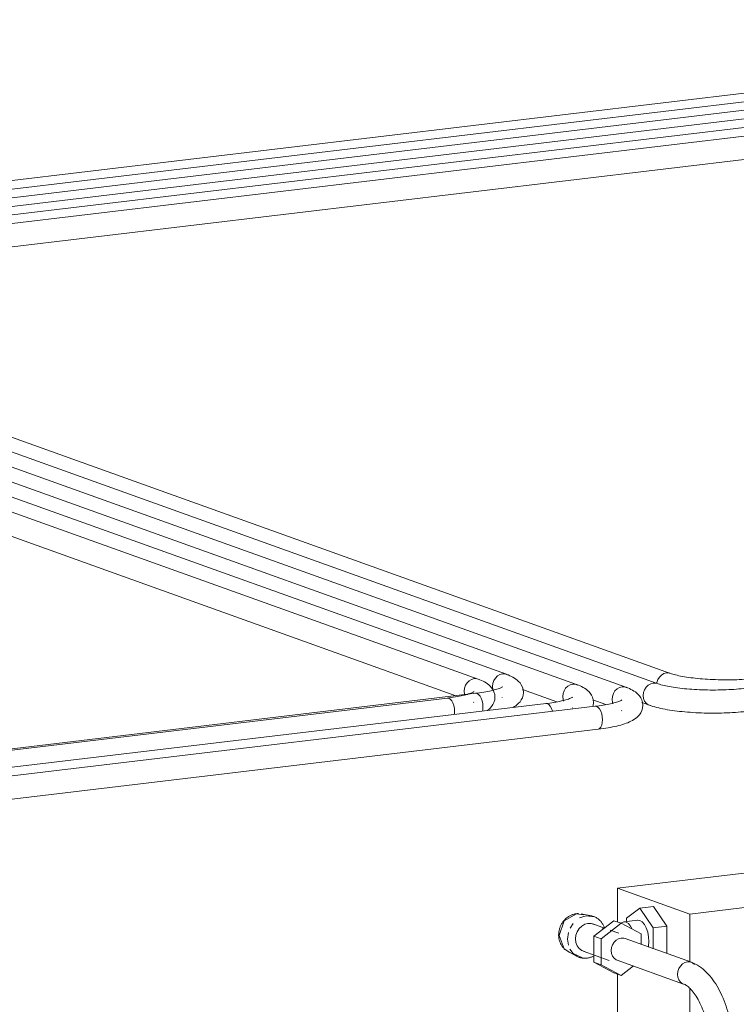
# Model space of a CAD drawing. Header units: millimetres. Extents: x 38570 to 76040, y -5041 to 9267.
# Tile 118 of 168: x 69353 to 69849, y 14 to 696. Entities that reach past the tile are written whole.
import ezdxf

# ---------------------------------------------------------------- set-up
doc = ezdxf.new("R2010")
doc.units = ezdxf.units.MM
doc.layers.add('M-EQPM-____-OTLN', color=50, linetype='Continuous', lineweight=20)
doc.layers.add('P-PIPE-____-OTLN', color=3, linetype='Continuous', lineweight=20)

# ---------------------------------------------------------------- blocks, each defined once
blk = doc.blocks.new('ADSK_Радиатор универсальный_Боковое подключение_Клапаны - Радиатор 600х800-V165-3D Отопление Right')
at = {"layer": 'M-EQPM-____-OTLN'}
for p, q in [((49069.18, 177.34), (48376.36, 94.58)), ((48426.36, 76.67), (49119.18, 159.42)), ((48376.36, 94.58), (48426.36, 76.67)), ((48376.36, 94.58), (48376.36, 71.23)), ((48391.84, 80.93), (48401.36, 82.06)), ((48401.36, 82.06), (48410.61, 68.3)), ((48358.23, 75.44), (48351.23, 76.85)), ((48391.84, 80.93), (48382.59, 73.79)), ((48401.09, 67.16), (48391.84, 80.93)), ((48426.36, 76.67), (48426.36, 43.56)), ((48343.53, 67.05), (48345.52, 70.19)), ((48367.28, 67.04), (48359.23, 69.92)), ((48360, 61.44), (48373.86, 72.13)), ((48378.86, 70.34), (48365, 59.65)), ((48373.86, 72.13), (48378.86, 70.34)), ((48392.71, 62.96), (48378.86, 70.34)), ((48390.36, 72.44), (48380.83, 71.3)), ((48382.59, 73.79), (48382.59, 71.51)), ((48401.09, 67.16), (48410.61, 68.3)), ((48410.61, 68.3), (48410.61, 49.3)), ((48341.72, 59.38), (48342.35, 63.95)), ((48360, 43.36), (48360, 61.44)), ((48365, 59.65), (48360, 61.44)), ((48366.69, 66.64), (48365.86, 66.71)), ((48367.45, 67.18), (48366.73, 67.1)), ((48377.23, 63.47), (48371.18, 65.64)), ((48392.71, 55.72), (48392.71, 62.96)), ((48401.09, 52.72), (48401.09, 67.16)), ((48342.3, 55.11), (48341.72, 59.38)), ((48365, 59.65), (48365, 41.57)), ((48341.9, 50.83), (48348.2, 47.47)), ((48352.48, 51.09), (48370.48, 44.64)), ((48354.69, 46.28), (48353.91, 46.21)), ((48373.86, 35.98), (48360, 43.36)), ((48365, 41.57), (48360, 43.36)), ((48365, 41.57), (48378.86, 34.19)), ((48378.86, 34.19), (48373.86, 35.98)), ((48376.36, 35.08), (48376.36, -468.52)), ((48378.86, 34.19), (48387.39, 40.77)), ((48426.36, 25.39), (48426.36, -496.1))]:
    blk.add_line(p, q, dxfattribs=at)
for points in [[(48349.39, 77.05, 0), (48348.86, 77.04, 0), (48348.32, 77.02, 0), (48347.78, 76.97, 0), (48347.25, 76.89, 0), (48346.73, 76.79, 0), (48346.21, 76.67, 0), (48345.69, 76.53, 0), (48345.18, 76.37, 0), (48344.68, 76.18, 0), (48344.19, 75.98, 0), (48343.71, 75.75, 0), (48343.24, 75.51, 0), (48342.78, 75.25, 0), (48342.33, 74.96, 0), (48341.89, 74.67, 0), (48341.46, 74.35, 0), (48341.04, 74.02, 0), (48340.64, 73.68, 0), (48340.25, 73.32, 0), (48339.88, 72.95, 0), (48339.52, 72.56, 0), (48339.17, 72.16, 0), (48338.84, 71.75, 0), (48338.52, 71.33, 0), (48338.21, 70.89, 0), (48337.92, 70.45, 0), (48337.65, 70, 0), (48337.39, 69.53, 0), (48337.15, 69.06, 0), (48336.93, 68.58, 0), (48336.72, 68.1, 0), (48336.53, 67.6, 0), (48336.35, 67.1, 0), (48336.19, 66.6, 0), (48336.05, 66.09, 0), (48335.93, 65.57, 0), (48335.82, 65.06, 0), (48335.74, 64.53, 0), (48335.67, 64.01, 0), (48335.61, 63.48, 0), (48335.58, 62.95, 0), (48335.56, 62.43, 0), (48335.56, 62.26, 0)], [(48335.87, 61.91, 0), (48339.4, 71.96, 0), (48347.93, 76.97, 0), (48353.05, 76.3, 0)], [(48350.1, 74.08, 0), (48354.69, 75.57, 0), (48360.46, 74.73, 0)], [(48367.28, 67.26, 0), (48367.09, 67.79, 0), (48366.88, 68.3, 0), (48366.64, 68.81, 0), (48366.39, 69.3, 0), (48366.12, 69.78, 0), (48365.82, 70.25, 0), (48365.51, 70.7, 0), (48365.19, 71.14, 0), (48364.84, 71.56, 0), (48364.48, 71.97, 0), (48364.1, 72.36, 0), (48363.7, 72.73, 0), (48363.29, 73.08, 0), (48362.87, 73.41, 0), (48362.43, 73.72, 0), (48361.98, 74, 0), (48361.51, 74.27, 0), (48361.04, 74.52, 0), (48360.55, 74.74, 0), (48360.05, 74.94, 0), (48359.55, 75.11, 0), (48359.03, 75.26, 0), (48358.51, 75.39, 0), (48357.99, 75.49, 0), (48357.46, 75.57, 0), (48356.92, 75.62, 0), (48356.38, 75.65, 0), (48356.22, 75.65, 0)], [(48347.2, 59.47, 0), (48347.49, 62.04, 0), (48348.36, 64.5, 0), (48349.73, 66.69, 0), (48351.53, 68.46, 0), (48353.62, 69.69, 0), (48355.86, 70.29, 0), (48358.1, 70.22, 0), (48360.16, 69.51, 0)], [(48386.6, 66.25, 0), (48385.44, 68.36, 0), (48383.93, 70.12, 0), (48382.31, 71.12, 0), (48380.69, 71.28, 0), (48379.19, 70.6, 0)], [(48383.72, 67.78, 0), (48383.61, 67.88, 0), (48382.31, 68.67, 0)], [(48398.09, 57.79, 0), (48397.88, 61.03, 0), (48397.25, 64.2, 0), (48396.26, 67.09, 0), (48394.96, 69.5, 0), (48393.46, 71.26, 0), (48391.84, 72.26, 0), (48390.22, 72.42, 0)], [(48335.56, 62.26, 0), (48335.57, 61.73, 0), (48335.6, 61.21, 0), (48335.65, 60.68, 0), (48335.72, 60.15, 0), (48335.8, 59.63, 0), (48335.91, 59.11, 0), (48336.03, 58.6, 0), (48336.18, 58.09, 0), (48336.34, 57.58, 0), (48336.52, 57.08, 0), (48336.73, 56.59, 0), (48336.95, 56.11, 0), (48337.19, 55.64, 0), (48337.46, 55.17, 0), (48337.74, 54.72, 0), (48338.04, 54.28, 0), (48338.36, 53.85, 0), (48338.7, 53.44, 0), (48339.06, 53.04, 0), (48339.43, 52.65, 0), (48339.82, 52.29, 0), (48340.23, 51.94, 0), (48340.36, 51.84, 0)], [(48343.42, 50.17, 0), (48339.4, 52.69, 0), (48335.87, 61.91, 0)], [(48365.86, 66.71, 0), (48366.56, 67.07, 0), (48367.25, 67.05, 0)], [(48353.38, 50.84, 0), (48351.53, 51.52, 0), (48349.73, 52.86, 0), (48348.36, 54.72, 0), (48347.49, 56.98, 0), (48347.2, 59.47, 0)], [(48371.93, 51.44, 0), (48372.17, 53.49, 0), (48372.86, 55.46, 0), (48373.96, 57.21, 0), (48375.39, 58.63, 0), (48377.06, 59.61, 0), (48378.86, 60.09, 0), (48380.65, 60.04, 0), (48382.32, 59.46, 0)], [(48397.74, 53.88, 0), (48397.88, 54.7, 0), (48398.09, 57.79, 0)], [(48352.57, 46.22, 0), (48345.52, 49.48, 0), (48343.36, 52.45, 0)], [(48346.52, 48.57, 0), (48346.95, 48.25, 0), (48347.39, 47.94, 0), (48347.85, 47.66, 0), (48348.32, 47.4, 0), (48348.79, 47.16, 0), (48349.28, 46.94, 0), (48349.78, 46.75, 0), (48350.29, 46.58, 0), (48350.81, 46.44, 0), (48351.33, 46.31, 0), (48351.85, 46.22, 0), (48352.39, 46.15, 0), (48352.92, 46.1, 0), (48353.46, 46.08, 0), (48354, 46.08, 0), (48354.54, 46.11, 0), (48355.08, 46.16, 0), (48355.62, 46.23, 0), (48356.15, 46.33, 0), (48356.68, 46.46, 0), (48357.21, 46.6, 0), (48357.74, 46.77, 0), (48358.25, 46.96, 0), (48358.76, 47.18, 0), (48359.27, 47.41, 0), (48359.76, 47.67, 0)], [(48376.88, 44.53, 0), (48375.39, 45.07, 0), (48373.96, 46.15, 0), (48372.86, 47.63, 0), (48372.17, 49.44, 0), (48371.93, 51.44, 0)]]:
    blk.add_polyline3d(points, dxfattribs=at)
blk = doc.blocks.new('ADSK_СШПЭ Аксиальный_Поворот с фиксатором - Поворот трубы-V166-3D Отопление Right')
at = {"layer": 'P-PIPE-____-OTLN', "color": 10}
for p, q in [((48419.96, 40.74), (48421.39, 42.15)), ((48421.39, 42.15), (48423.06, 43.13)), ((48423.06, 43.13), (48424.85, 43.61)), ((48424.86, 43.61), (48426.64, 43.56)), ((48417.92, 34.95), (48418.16, 37.01)), ((48418.16, 32.96), (48417.92, 34.95)), ((48418.16, 37.01), (48418.85, 38.98)), ((48418.85, 38.98), (48419.95, 40.73)), ((48418.85, 31.15), (48418.16, 32.96)), ((48419.95, 29.66), (48418.85, 31.15)), ((48421.39, 28.59), (48419.96, 29.66)), ((48441.12, -20.21), (48440.85, -19.78)), ((48441.92, -20.61), (48441.13, -20.21)), ((48456.58, -20.21), (48455.79, -20.61)), ((48443.19, -20.95), (48441.93, -20.61)), ((48444.85, -21.21), (48443.2, -20.95)), ((48446.78, -21.38), (48444.86, -21.22)), ((48448.85, -21.44), (48446.79, -21.38)), ((48450.92, -21.38), (48448.86, -21.44)), ((48452.85, -21.21), (48450.93, -21.38)), ((48454.51, -20.95), (48452.86, -21.21)), ((48455.78, -20.61), (48454.52, -20.95))]:
    blk.add_line(p, q, dxfattribs=at)
for points in [[(48426.65, 43.55, 0), (48428.32, 42.97, 0), (48429.75, 41.9, 0)], [(48427.55, 43.31, 0), (48429.01, 42.73, 0), (48430.43, 42.05, 0), (48431.81, 41.29, 0), (48433.15, 40.44, 0), (48434.44, 39.52, 0), (48435.69, 38.52, 0), (48436.9, 37.46, 0), (48438.08, 36.33, 0), (48439.21, 35.14, 0), (48440.31, 33.88, 0), (48441.38, 32.57, 0), (48442.41, 31.2, 0), (48443.4, 29.78, 0), (48444.37, 28.31, 0), (48445.3, 26.78, 0), (48446.19, 25.21, 0), (48447.05, 23.59, 0), (48447.88, 21.93, 0), (48448.68, 20.22, 0), (48449.44, 18.47, 0), (48450.17, 16.69, 0), (48450.86, 14.87, 0), (48451.52, 13.01, 0), (48452.14, 11.13, 0), (48452.72, 9.21, 0), (48453.27, 7.27, 0), (48453.78, 5.3, 0), (48454.25, 3.31, 0), (48454.69, 1.3, 0), (48455.09, -0.72, 0), (48455.44, -2.76, 0), (48455.76, -4.81, 0), (48456.04, -6.86, 0), (48456.28, -8.93, 0), (48456.47, -10.99, 0), (48456.63, -13.06, 0), (48456.74, -15.12, 0), (48456.82, -17.18, 0), (48456.85, -19.23, 0), (48456.85, -19.78, 0)], [(48422.15, 28.25, 0), (48422.61, 28.07, 0), (48423.11, 27.83, 0), (48423.64, 27.54, 0), (48424.2, 27.18, 0), (48424.8, 26.75, 0), (48425.42, 26.26, 0), (48426.06, 25.69, 0), (48426.72, 25.05, 0), (48427.4, 24.35, 0), (48428.08, 23.57, 0), (48428.77, 22.72, 0), (48429.46, 21.8, 0), (48430.15, 20.82, 0), (48430.83, 19.77, 0), (48431.51, 18.66, 0), (48432.18, 17.49, 0), (48432.83, 16.26, 0), (48433.47, 14.98, 0), (48434.09, 13.65, 0), (48434.7, 12.26, 0), (48435.28, 10.83, 0), (48435.84, 9.36, 0), (48436.38, 7.84, 0), (48436.89, 6.29, 0), (48437.37, 4.7, 0), (48437.83, 3.08, 0), (48438.25, 1.44, 0), (48438.65, -0.23, 0), (48439.02, -1.93, 0), (48439.35, -3.64, 0), (48439.66, -5.37, 0), (48439.93, -7.1, 0), (48440.16, -8.85, 0), (48440.36, -10.6, 0), (48440.53, -12.36, 0), (48440.66, -14.11, 0), (48440.76, -15.85, 0), (48440.82, -17.59, 0), (48440.85, -19.32, 0), (48440.85, -19.78, 0)]]:
    blk.add_polyline3d(points, dxfattribs=at)
blk = doc.blocks.new('ADSK_СШПЭ Аксиальный_Поворот с фиксатором - Поворот трубы-V275-3D Отопление Right')
at = {"layer": 'P-PIPE-____-OTLN', "color": 5}
for points in [[(48403.47, 236.61, 0), (48403.59, 237.2, 0), (48404.28, 239.17, 0), (48405.38, 240.92, 0), (48406.81, 242.34, 0), (48408.48, 243.32, 0), (48410.28, 243.8, 0), (48412.07, 243.75, 0), (48412.98, 243.5, 0)], [(48412.98, 243.5, 0), (48413.76, 243.24, 0), (48414.63, 242.96, 0), (48415.58, 242.69, 0), (48416.6, 242.42, 0), (48417.7, 242.15, 0), (48418.86, 241.89, 0), (48420.09, 241.63, 0), (48421.39, 241.39, 0), (48422.74, 241.15, 0), (48424.14, 240.92, 0), (48425.6, 240.7, 0), (48427.1, 240.49, 0), (48428.65, 240.3, 0), (48430.25, 240.11, 0), (48431.88, 239.94, 0), (48433.55, 239.79, 0), (48435.25, 239.64, 0), (48436.98, 239.51, 0), (48438.74, 239.4, 0), (48440.52, 239.3, 0), (48442.32, 239.21, 0), (48444.14, 239.14, 0), (48445.97, 239.08, 0), (48447.81, 239.04, 0), (48449.66, 239.02, 0), (48451.51, 239.01, 0), (48453.37, 239.01, 0), (48455.22, 239.03, 0), (48457.06, 239.07, 0), (48458.9, 239.12, 0), (48460.72, 239.18, 0), (48462.53, 239.27, 0), (48464.32, 239.36, 0), (48466.08, 239.47, 0), (48467.82, 239.6, 0), (48469.54, 239.73, 0), (48471.22, 239.89, 0), (48472.86, 240.05, 0), (48474.47, 240.23, 0), (48474.9, 240.28, 0)], [(48474.81, 240.27, 0), (48475.85, 240.16, 0), (48476.88, 239.53, 0), (48477.85, 238.4, 0), (48478.68, 236.86, 0), (48479.31, 235.01, 0)]]:
    blk.add_polyline3d(points, dxfattribs=at)
blk = doc.blocks.new('ADSK_СШПЭ Аксиальный_Поворот с фиксатором - Поворот трубы-V277-3D Отопление Right')
at = {"layer": 'P-PIPE-____-OTLN', "color": 10}
for points in [[(48394.2, 228.08, 0), (48394.43, 230.13, 0), (48395.13, 232.1, 0), (48396.23, 233.86, 0), (48397.66, 235.27, 0), (48399.33, 236.25, 0), (48401.13, 236.73, 0), (48402.92, 236.68, 0), (48403.83, 236.44, 0)], [(48403.83, 236.44, 0), (48404.61, 236.17, 0), (48405.48, 235.9, 0), (48406.43, 235.62, 0), (48407.45, 235.35, 0), (48408.55, 235.09, 0), (48409.71, 234.82, 0), (48410.94, 234.57, 0), (48412.24, 234.32, 0), (48413.59, 234.08, 0), (48414.99, 233.85, 0), (48416.45, 233.63, 0), (48417.95, 233.43, 0), (48419.5, 233.23, 0), (48421.1, 233.05, 0), (48422.73, 232.88, 0), (48424.4, 232.72, 0), (48426.1, 232.58, 0), (48427.83, 232.45, 0), (48429.59, 232.33, 0), (48431.37, 232.23, 0), (48433.17, 232.15, 0), (48434.99, 232.07, 0), (48436.82, 232.02, 0), (48438.66, 231.98, 0), (48440.51, 231.95, 0), (48442.36, 231.94, 0), (48444.22, 231.95, 0), (48446.07, 231.97, 0), (48447.91, 232, 0), (48449.75, 232.05, 0), (48451.57, 232.12, 0), (48453.38, 232.2, 0), (48455.17, 232.3, 0), (48456.93, 232.41, 0), (48458.67, 232.53, 0), (48460.39, 232.67, 0), (48462.07, 232.82, 0), (48463.71, 232.99, 0), (48465.32, 233.16, 0), (48465.75, 233.22, 0)], [(48465.66, 233.2, 0), (48466.7, 233.1, 0), (48467.73, 232.46, 0), (48468.7, 231.33, 0), (48469.52, 229.79, 0), (48470.16, 227.94, 0), (48470.56, 225.91, 0), (48470.7, 223.84, 0)], [(48399.33, 221.13, 0), (48397.66, 221.71, 0), (48396.23, 222.79, 0), (48395.13, 224.28, 0), (48394.43, 226.08, 0), (48394.2, 228.08, 0)], [(48398.43, 221.38, 0), (48399.63, 220.96, 0), (48400.88, 220.57, 0), (48402.17, 220.2, 0), (48403.51, 219.85, 0), (48404.9, 219.51, 0), (48406.33, 219.19, 0), (48407.81, 218.88, 0), (48409.34, 218.59, 0), (48410.91, 218.31, 0), (48412.52, 218.05, 0), (48414.17, 217.8, 0), (48415.86, 217.56, 0), (48417.59, 217.35, 0), (48419.35, 217.14, 0), (48421.15, 216.96, 0), (48422.98, 216.78, 0), (48424.83, 216.63, 0), (48426.71, 216.49, 0), (48428.61, 216.36, 0), (48430.53, 216.25, 0), (48432.47, 216.16, 0), (48434.43, 216.08, 0), (48436.4, 216.02, 0), (48438.37, 215.98, 0), (48440.35, 215.95, 0), (48442.34, 215.94, 0), (48444.32, 215.95, 0), (48446.31, 215.97, 0), (48448.29, 216.01, 0), (48450.26, 216.06, 0), (48452.22, 216.13, 0), (48454.16, 216.22, 0), (48456.09, 216.32, 0), (48458, 216.44, 0), (48459.89, 216.58, 0), (48461.75, 216.73, 0), (48463.59, 216.89, 0), (48465.4, 217.08, 0), (48467.17, 217.27, 0), (48467.64, 217.33, 0)], [(48470.7, 223.84, 0), (48470.56, 221.86, 0), (48470.16, 220.12, 0), (48469.52, 218.72, 0), (48468.7, 217.78, 0), (48467.73, 217.34, 0)]]:
    blk.add_polyline3d(points, dxfattribs=at)
blk = doc.blocks.new('ADSK_СШПЭ Аксиальный_Поворот с фиксатором - Поворот трубы-V227-3D Отопление Right')
at = {"layer": 'P-PIPE-____-OTLN', "color": 5}
blk.add_line((50856.2, -2507.83), (50856.01, -2507.71), dxfattribs=at)
for points in [[(50849.43, -2499.98, 0), (50849.67, -2497.93, 0), (50850.36, -2495.96, 0), (50851.46, -2494.2, 0), (50852.9, -2492.79, 0), (50854.57, -2491.81, 0), (50856.36, -2491.32, 0), (50858.16, -2491.38, 0), (50859.83, -2491.96, 0)], [(50870.79, -2504.12, 0), (50870.61, -2502.2, 0), (50870.1, -2500.43, 0), (50869.36, -2498.9, 0), (50868.49, -2497.61, 0), (50867.55, -2496.55, 0), (50866.58, -2495.65, 0), (50865.6, -2494.88, 0), (50864.59, -2494.21, 0), (50863.57, -2493.61, 0), (50862.52, -2493.06, 0), (50861.44, -2492.56, 0), (50860.32, -2492.1, 0), (50859.17, -2491.66, 0), (50859.06, -2491.62, 0)], [(50856.27, -2500.36, 0), (50856.2, -2500.4, 0), (50856.01, -2500.52, 0), (50855.69, -2500.7, 0), (50855.26, -2500.91, 0), (50854.72, -2501.14, 0), (50854.09, -2501.4, 0), (50853.36, -2501.66, 0), (50852.54, -2501.93, 0), (50851.64, -2502.2, 0), (50850.66, -2502.47, 0), (50849.6, -2502.74, 0), (50848.48, -2503.01, 0), (50847.29, -2503.27, 0), (50846.03, -2503.52, 0), (50844.72, -2503.77, 0), (50843.34, -2504, 0), (50841.92, -2504.23, 0), (50840.44, -2504.44, 0), (50838.92, -2504.64, 0), (50837.84, -2504.77, 0)], [(50850.01, -2503.03, 0), (50849.67, -2501.98, 0), (50849.43, -2499.98, 0)], [(50842.79, -2514.15, 0), (50842.66, -2512.08, 0), (50842.26, -2510.05, 0), (50841.62, -2508.2, 0), (50840.79, -2506.66, 0), (50839.83, -2505.53, 0), (50838.79, -2504.89, 0), (50837.76, -2504.79, 0)], [(50870.79, -2504.12, 0), (50870.61, -2506.03, 0), (50870.1, -2507.8, 0), (50869.36, -2509.33, 0), (50868.49, -2510.62, 0), (50867.55, -2511.69, 0), (50866.58, -2512.59, 0), (50865.6, -2513.36, 0), (50864.59, -2514.03, 0), (50863.57, -2514.63, 0), (50862.52, -2515.17, 0), (50861.44, -2515.67, 0), (50860.32, -2516.14, 0), (50859.17, -2516.58, 0), (50857.97, -2516.99, 0), (50856.72, -2517.38, 0), (50855.44, -2517.76, 0), (50854.1, -2518.11, 0), (50852.72, -2518.45, 0), (50851.29, -2518.78, 0), (50849.81, -2519.08, 0), (50848.29, -2519.38, 0), (50846.72, -2519.66, 0), (50845.12, -2519.92, 0), (50843.47, -2520.17, 0), (50841.78, -2520.4, 0), (50840.06, -2520.62, 0), (50839.74, -2520.66, 0)], [(50839.83, -2520.65, 0), (50840.79, -2520.21, 0), (50841.62, -2519.27, 0), (50842.26, -2517.87, 0), (50842.66, -2516.13, 0), (50842.79, -2514.15, 0)]]:
    blk.add_polyline3d(points, dxfattribs=at)
blk = doc.blocks.new('ADSK_СШПЭ Аксиальный_Поворот с фиксатором - Поворот трубы-V228-3D Отопление Right')
at = {"layer": 'P-PIPE-____-OTLN', "color": 10}
blk.add_line((50822.05, -2505.94), (50821.86, -2505.82), dxfattribs=at)
for points in [[(50815.28, -2498.09, 0), (50815.52, -2496.03, 0), (50816.21, -2494.06, 0), (50817.31, -2492.31, 0), (50818.75, -2490.89, 0), (50820.42, -2489.91, 0), (50822.21, -2489.43, 0), (50824, -2489.48, 0), (50825.68, -2490.07, 0)], [(50836.64, -2502.22, 0), (50836.46, -2500.31, 0), (50835.95, -2498.54, 0), (50835.21, -2497.01, 0), (50834.34, -2495.72, 0), (50833.4, -2494.65, 0), (50832.43, -2493.75, 0), (50831.45, -2492.99, 0), (50830.44, -2492.31, 0), (50829.42, -2491.72, 0), (50828.37, -2491.17, 0), (50827.29, -2490.67, 0), (50826.17, -2490.2, 0), (50825.02, -2489.77, 0), (50824.91, -2489.73, 0)], [(50808.11, -2508.15, 0), (50807.47, -2506.3, 0), (50806.64, -2504.76, 0), (50805.68, -2503.64, 0), (50804.64, -2503, 0), (50803.61, -2502.89, 0)], [(50822.12, -2498.46, 0), (50822.05, -2498.51, 0), (50821.86, -2498.63, 0), (50821.54, -2498.8, 0), (50821.11, -2499.01, 0), (50820.57, -2499.25, 0), (50819.94, -2499.5, 0), (50819.21, -2499.77, 0), (50818.39, -2500.04, 0), (50817.49, -2500.31, 0), (50816.51, -2500.58, 0), (50815.45, -2500.85, 0), (50814.33, -2501.12, 0), (50813.14, -2501.38, 0), (50811.88, -2501.63, 0), (50810.57, -2501.87, 0), (50809.19, -2502.11, 0), (50807.77, -2502.33, 0), (50806.29, -2502.55, 0), (50804.77, -2502.75, 0), (50803.69, -2502.88, 0)], [(50815.86, -2501.14, 0), (50815.52, -2500.08, 0), (50815.28, -2498.09, 0)], [(50836.64, -2502.22, 0), (50836.46, -2504.14, 0), (50836.22, -2504.97, 0)]]:
    blk.add_polyline3d(points, dxfattribs=at)
blk = doc.blocks.new('ADSK_СШПЭ Аксиальный_Поворот с фиксатором - Поворот трубы-V285-3D Отопление Right')
at = {"layer": 'P-PIPE-____-OTLN', "color": 10}
for p, q in [((48270.33, 229.18), (48270.1, 231.17)), ((48276.86, 223.32), (48276.67, 223.44)), ((48263.32, 215.02), (48263.46, 217))]:
    blk.add_line(p, q, dxfattribs=at)
for points in [[(48270.1, 231.17, 0), (48270.33, 233.23, 0), (48271.02, 235.2, 0), (48272.13, 236.95, 0), (48273.56, 238.36, 0), (48275.23, 239.35, 0), (48277.02, 239.83, 0), (48278.82, 239.77, 0), (48280.49, 239.19, 0)], [(48291.45, 227.03, 0), (48291.27, 228.95, 0), (48290.76, 230.72, 0), (48290.02, 232.25, 0), (48289.15, 233.54, 0), (48288.21, 234.61, 0), (48287.24, 235.5, 0), (48286.26, 236.27, 0), (48285.25, 236.94, 0), (48284.23, 237.54, 0), (48283.18, 238.09, 0), (48282.1, 238.59, 0), (48280.99, 239.05, 0), (48279.83, 239.49, 0), (48279.72, 239.53, 0)], [(48263.46, 217, 0), (48263.32, 219.08, 0), (48262.92, 221.11, 0), (48262.28, 222.96, 0), (48261.46, 224.5, 0), (48260.49, 225.62, 0), (48259.46, 226.26, 0), (48258.42, 226.37, 0)], [(48276.93, 230.8, 0), (48276.86, 230.75, 0), (48276.67, 230.63, 0), (48276.35, 230.46, 0), (48275.92, 230.25, 0), (48275.39, 230.01, 0), (48274.75, 229.76, 0), (48274.02, 229.49, 0), (48273.2, 229.22, 0), (48272.3, 228.95, 0), (48271.32, 228.68, 0), (48270.27, 228.41, 0), (48269.14, 228.14, 0), (48267.95, 227.88, 0), (48266.69, 227.63, 0), (48265.38, 227.39, 0), (48264.01, 227.15, 0), (48262.58, 226.93, 0), (48261.1, 226.71, 0), (48259.58, 226.51, 0), (48258.51, 226.38, 0)], [(48291.45, 227.03, 0), (48291.27, 225.12, 0), (48290.76, 223.35, 0), (48290.02, 221.82, 0), (48289.15, 220.53, 0), (48288.21, 219.46, 0), (48287.24, 218.56, 0), (48286.26, 217.8, 0)]]:
    blk.add_polyline3d(points, dxfattribs=at)
blk = doc.blocks.new('ADSK_СШПЭ Аксиальный_Поворот с фиксатором - Поворот трубы-V287-3D Отопление Right')
at = {"layer": 'P-PIPE-____-OTLN', "color": 5}
blk.add_line((48296.52, 226.62), (48296.32, 226.74), dxfattribs=at)
for points in [[(48289.75, 234.48, 0), (48289.98, 236.53, 0), (48290.67, 238.5, 0), (48291.78, 240.25, 0), (48293.21, 241.67, 0), (48294.88, 242.65, 0), (48296.67, 243.13, 0), (48298.47, 243.08, 0), (48300.14, 242.5, 0)], [(48311.11, 230.34, 0), (48310.92, 232.25, 0), (48310.41, 234.02, 0), (48309.67, 235.55, 0), (48308.8, 236.84, 0), (48307.86, 237.91, 0), (48306.89, 238.81, 0), (48305.91, 239.58, 0), (48304.91, 240.25, 0), (48303.88, 240.85, 0), (48302.83, 241.39, 0), (48301.75, 241.89, 0), (48300.64, 242.36, 0), (48299.48, 242.8, 0), (48299.37, 242.83, 0)], [(48296.58, 234.1, 0), (48296.52, 234.05, 0), (48296.32, 233.93, 0), (48296, 233.76, 0), (48295.57, 233.55, 0), (48295.04, 233.31, 0), (48294.4, 233.06, 0), (48293.67, 232.8, 0), (48292.85, 232.53, 0), (48291.95, 232.25, 0), (48290.97, 231.98, 0), (48289.92, 231.71, 0), (48288.79, 231.45, 0), (48287.6, 231.19, 0), (48286.34, 230.93, 0), (48285.03, 230.69, 0), (48283.66, 230.45, 0), (48282.23, 230.23, 0), (48280.75, 230.02, 0), (48279.23, 229.81, 0), (48278.16, 229.68, 0)], [(48290.32, 231.42, 0), (48289.98, 232.48, 0), (48289.75, 234.48, 0)], [(48283.11, 220.3, 0), (48282.97, 222.38, 0), (48282.57, 224.41, 0), (48281.93, 226.26, 0), (48281.11, 227.8, 0), (48280.14, 228.93, 0), (48279.11, 229.56, 0), (48278.07, 229.67, 0)], [(48311.11, 230.34, 0), (48310.92, 228.42, 0), (48310.41, 226.65, 0), (48309.67, 225.12, 0), (48308.8, 223.84, 0), (48307.86, 222.77, 0), (48306.89, 221.87, 0), (48305.91, 221.1, 0), (48304.91, 220.43, 0), (48303.93, 219.86, 0)], [(48282.77, 217.29, 0), (48282.97, 218.33, 0), (48283.11, 220.3, 0)]]:
    blk.add_polyline3d(points, dxfattribs=at)

msp = doc.modelspace()

# ---------------------------------------------------------------- linework, layer by layer
at = {"layer": 'P-PIPE-____-OTLN', "color": 10}
for p, q in [((70280.38, 696.35), (68906.65, 532.25)), ((70238.92, 679.45), (68974.95, 528.47)), ((70230.23, 666.47), (69043.25, 524.68)), ((69670.58, 239.53), (68892.73, 518.28)), ((69738.88, 235.74), (68961.03, 514.49)), ((69794.68, 236.44), (69029.33, 510.7)), ((68887.33, 503.21), (69655.24, 228.03)), ((69701.35, 232.2), (69725.05, 223.71)), ((69649.36, 226.38), (66546.18, -144.3)), ((69649.28, 226.37), (69650.31, 226.26)), ((69660.95, 231.17), (69661.19, 229.18)), ((69717.67, 222.59), (67973.18, 14.21)), ((69717.58, 222.58), (69718.61, 222.47)), ((69784.15, 223.22), (69789.29, 221.38)), ((69654.31, 217), (69654.18, 215.02)), ((69818.41, 43.31), (69772.41, 59.8)), ((69767.02, 44.73), (69813.02, 28.25))]:
    msp.add_line(p, q, dxfattribs=at)
at = {"layer": 'P-PIPE-____-OTLN', "color": 5}
for p, q in [((70292.88, 691.87), (68940.8, 530.36)), ((70233.22, 672.8), (69009.1, 526.58)), ((70228.92, 660.34), (69077.4, 522.79)), ((69079.3, 506.9), (70208.86, 641.83)), ((69690.23, 242.83), (68926.88, 516.38)), ((69773.03, 233.85), (68995.18, 512.6)), ((69803.83, 243.5), (69063.48, 508.81)), ((69669.01, 229.68), (66546.18, -143.35)), ((69668.93, 229.67), (69669.96, 229.56)), ((69750, 225.11), (69759.2, 221.81)), ((69751.82, 220.7), (67982.22, 9.32)), ((69751.73, 220.69), (69752.77, 220.58)), ((67984.12, -6.57), (69753.71, 204.81))]:
    msp.add_line(p, q, dxfattribs=at)
at = {"layer": 'P-PIPE-____-OTLN', "color": 10}
for points in [[(69667.88, 239.83, 0), (69666.09, 239.35, 0), (69664.42, 238.36, 0), (69662.98, 236.95, 0), (69661.88, 235.2, 0), (69661.19, 233.23, 0), (69660.95, 231.17, 0)], [(69671.35, 239.19, 0), (69669.68, 239.77, 0), (69667.88, 239.83, 0)], [(69736.18, 236.04, 0), (69734.39, 235.56, 0), (69732.72, 234.58, 0), (69731.28, 233.16, 0), (69730.18, 231.41, 0), (69729.49, 229.44, 0), (69729.26, 227.39, 0)], [(69739.65, 235.41, 0), (69737.98, 235.99, 0), (69736.18, 236.04, 0)], [(69791.98, 236.73, 0), (69790.19, 236.25, 0), (69788.52, 235.27, 0), (69787.09, 233.86, 0), (69785.98, 232.1, 0), (69785.29, 230.13, 0), (69785.06, 228.08, 0)], [(69794.68, 236.44, 0), (69793.78, 236.68, 0), (69791.98, 236.73, 0)], [(69650.31, 226.26, 0), (69651.35, 225.62, 0), (69652.31, 224.5, 0), (69653.14, 222.96, 0), (69653.78, 221.11, 0), (69654.18, 219.08, 0), (69654.31, 217, 0)], [(69729.26, 227.39, 0), (69729.49, 225.39, 0), (69729.83, 224.33, 0)], [(69785.06, 228.08, 0), (69785.29, 226.08, 0), (69785.98, 224.28, 0), (69787.09, 222.79, 0), (69788.52, 221.71, 0), (69790.19, 221.13, 0)], [(69718.61, 222.47, 0), (69719.65, 221.84, 0), (69720.61, 220.71, 0), (69721.44, 219.17, 0), (69722.08, 217.32, 0)], [(69762.79, 51.44, 0), (69763.02, 53.49, 0), (69763.72, 55.46, 0), (69764.82, 57.21, 0), (69766.25, 58.63, 0), (69767.92, 59.61, 0), (69769.72, 60.09, 0)], [(69769.72, 60.09, 0), (69771.51, 60.04, 0), (69773.18, 59.46, 0)], [(69767.74, 44.53, 0), (69766.25, 45.07, 0), (69764.82, 46.15, 0), (69763.72, 47.63, 0), (69763.02, 49.44, 0), (69762.79, 51.44, 0)], [(69815.72, 43.61, 0), (69813.92, 43.13, 0), (69812.25, 42.15, 0), (69810.82, 40.73, 0), (69809.72, 38.98, 0), (69809.02, 37.01, 0), (69808.79, 34.95, 0)], [(69820.62, 41.9, 0), (69819.18, 42.97, 0), (69817.51, 43.55, 0), (69815.72, 43.61, 0)], [(69808.79, 34.95, 0), (69809.02, 32.96, 0), (69809.72, 31.15, 0), (69810.82, 29.66, 0), (69812.25, 28.59, 0)]]:
    msp.add_polyline3d(points, dxfattribs=at)
at = {"layer": 'P-PIPE-____-OTLN', "color": 5}
for points in [[(69687.53, 243.13, 0), (69685.74, 242.65, 0), (69684.07, 241.67, 0), (69682.63, 240.25, 0), (69681.53, 238.5, 0), (69680.84, 236.53, 0), (69680.6, 234.48, 0)], [(69691, 242.5, 0), (69689.33, 243.08, 0), (69687.53, 243.13, 0)], [(69801.14, 243.8, 0), (69799.34, 243.32, 0), (69797.67, 242.34, 0), (69796.24, 240.92, 0), (69795.14, 239.17, 0), (69794.44, 237.2, 0), (69794.33, 236.61, 0)], [(69803.83, 243.5, 0), (69802.93, 243.75, 0), (69801.14, 243.8, 0)], [(69680.6, 234.48, 0), (69680.84, 232.48, 0), (69681.18, 231.42, 0)], [(69770.33, 234.15, 0), (69768.54, 233.67, 0), (69766.87, 232.68, 0), (69765.44, 231.27, 0), (69764.33, 229.52, 0), (69763.64, 227.55, 0), (69763.41, 225.49, 0)], [(69773.8, 233.51, 0), (69772.13, 234.09, 0), (69770.33, 234.15, 0)], [(69669.96, 229.56, 0), (69671, 228.93, 0), (69671.96, 227.8, 0), (69672.79, 226.26, 0), (69673.43, 224.41, 0), (69673.83, 222.38, 0), (69673.96, 220.3, 0)], [(69763.41, 225.49, 0), (69763.64, 223.5, 0), (69763.98, 222.44, 0)], [(69673.96, 220.3, 0), (69673.83, 218.33, 0), (69673.63, 217.29, 0)], [(69752.77, 220.58, 0), (69753.8, 219.94, 0), (69754.77, 218.82, 0), (69755.59, 217.28, 0), (69756.23, 215.43, 0), (69756.63, 213.4, 0), (69756.77, 211.32, 0)], [(69756.77, 211.32, 0), (69756.63, 209.34, 0), (69756.23, 207.6, 0), (69755.59, 206.21, 0), (69754.77, 205.26, 0), (69753.8, 204.82, 0)]]:
    msp.add_polyline3d(points, dxfattribs=at)

# ---------------------------------------------------------------- block references
at = {"layer": 'M-EQPM-____-OTLN'}
msp.add_blockref('ADSK_Радиатор универсальный_Боковое подключение_Клапаны - Радиатор 600х800-V165-3D Отопление Right', (21390.86, 0), dxfattribs=at)
at = {"layer": 'P-PIPE-____-OTLN', "color": 10}
for name, p in [('ADSK_СШПЭ Аксиальный_Поворот с фиксатором - Поворот трубы-V285-3D Отопление Right', (21390.86, 0)), ('ADSK_СШПЭ Аксиальный_Поворот с фиксатором - Поворот трубы-V228-3D Отопление Right', (18913.97, 2725.47)), ('ADSK_СШПЭ Аксиальный_Поворот с фиксатором - Поворот трубы-V277-3D Отопление Right', (21390.86, 0)), ('ADSK_СШПЭ Аксиальный_Поворот с фиксатором - Поворот трубы-V166-3D Отопление Right', (21390.86, 0))]:
    msp.add_blockref(name, p, dxfattribs=at)
at = {"layer": 'P-PIPE-____-OTLN', "color": 5}
for name, p in [('ADSK_СШПЭ Аксиальный_Поворот с фиксатором - Поворот трубы-V287-3D Отопление Right', (21390.86, 0)), ('ADSK_СШПЭ Аксиальный_Поворот с фиксатором - Поворот трубы-V275-3D Отопление Right', (21390.86, 0)), ('ADSK_СШПЭ Аксиальный_Поворот с фиксатором - Поворот трубы-V227-3D Отопление Right', (18913.97, 2725.47))]:
    msp.add_blockref(name, p, dxfattribs=at)

doc.saveas('drawing.dxf')
